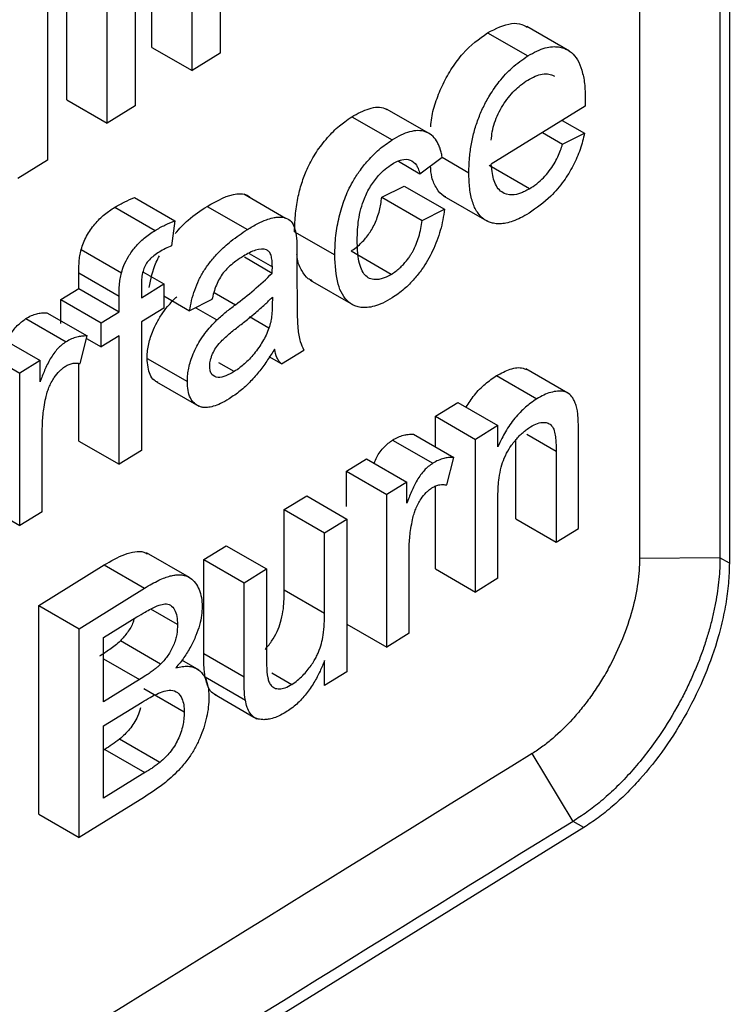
# Model space of a CAD drawing. Header units: millimetres. Extents: x -1111 to 1147, y -743 to 1146.
# Tile 191 of 203: x 1047 to 1057, y 821 to 834. Entities that reach past the tile are written whole.
import ezdxf

# ---------------------------------------------------------------- set-up
doc = ezdxf.new("R2010")
doc.units = ezdxf.units.MM

msp = doc.modelspace()

# ---------------------------------------------------------------- linework, layer by layer
at = {"color": 7, "linetype": 'Continuous', "lineweight": 25}
for p, q in [((1056.118, 843.151), (1056.118, 826.82)), ((1057.249, 843.162), (1057.249, 826.831)), ((1057.381, 843.086), (1057.381, 826.755)), ((1049.262, 834.007), (1049.262, 837.362)), ((1049.828, 833.68), (1049.828, 837.036)), ((1048.067, 833.267), (1048.067, 836.623)), ((1049.028, 836.541), (1049.028, 833.185)), ((1050.223, 836.429), (1050.223, 833.925)), ((1048.633, 832.94), (1048.633, 836.296)), ((1047.797, 835.778), (1047.797, 832.423)), ((1055.134, 833.954), (1054.532, 834.302)), ((1053.982, 834.213), (1054.548, 833.886)), ((1049.262, 834.007), (1049.828, 833.68)), ((1050.223, 833.925), (1049.828, 833.68)), ((1048.067, 833.267), (1048.633, 832.94)), ((1049.028, 833.185), (1048.633, 832.94)), ((1055.354, 833.181), (1054.034, 832.363)), ((1055.355, 833.278), (1055.354, 833.181)), ((1052.073, 833.031), (1052.64, 832.705)), ((1053.162, 832.795), (1052.563, 833.14)), ((1055.031, 832.981), (1055.345, 832.799)), ((1054.754, 832.809), (1055.037, 832.646)), ((1055.037, 832.646), (1055.345, 832.799)), ((1047.797, 832.423), (1047.379, 832.164)), ((1052.728, 832.406), (1053.03, 832.231)), ((1053.03, 832.231), (1053.345, 832.464)), ((1053.343, 832.462), (1053.72, 832.245)), ((1054.57, 832.018), (1054.004, 832.344)), ((1051.142, 831.603), (1050.555, 831.942)), ((1052.496, 831.9), (1052.81, 832.057)), ((1052.81, 832.057), (1053.376, 831.73)), ((1049.019, 831.894), (1049.585, 831.567)), ((1052.496, 831.9), (1053.062, 831.573)), ((1053.369, 831.914), (1053.973, 831.566)), ((1048.741, 831.759), (1049.307, 831.432)), ((1050.039, 831.772), (1050.605, 831.445)), ((1053.062, 831.573), (1053.376, 831.73)), ((1049.585, 831.567), (1049.541, 831.219)), ((1051.269, 831.415), (1051.835, 831.088)), ((1048.269, 831.164), (1048.835, 830.837)), ((1050.63, 831.111), (1050.957, 830.923)), ((1052.629, 830.816), (1052.063, 831.143)), ((1050.563, 831.061), (1050.955, 830.834)), ((1051.303, 831.085), (1051.303, 830.626)), ((1048.235, 830.618), (1048.235, 830.836)), ((1048.235, 830.836), (1048.801, 830.509)), ((1049.137, 830.85), (1049.431, 830.681)), ((1049.116, 830.486), (1049.431, 830.681)), ((1049.431, 830.681), (1049.431, 830.342)), ((1051.49, 830.733), (1052.092, 830.385)), ((1047.984, 830.462), (1048.235, 830.618)), ((1048.235, 830.618), (1048.801, 830.291)), ((1049.116, 830.667), (1049.116, 830.486)), ((1047.984, 830.123), (1047.984, 830.462)), ((1047.984, 830.462), (1048.55, 830.135)), ((1048.801, 830.291), (1048.801, 830.509)), ((1049.431, 830.512), (1049.793, 830.303)), ((1050.108, 830.46), (1049.793, 830.303)), ((1050.957, 830.496), (1050.955, 830.386)), ((1047.786, 830.276), (1048.352, 829.95)), ((1048.55, 830.135), (1048.801, 830.291)), ((1049.431, 830.342), (1049.116, 830.147)), ((1049.881, 830.347), (1050.178, 830.175)), ((1047.491, 830.195), (1048.057, 829.868)), ((1048.55, 829.796), (1048.55, 830.135)), ((1049.116, 830.147), (1049.116, 828.34)), ((1050.909, 830.059), (1050.635, 830.217)), ((1047.125, 829.93), (1047.691, 829.604)), ((1048.253, 829.562), (1048.352, 829.95)), ((1048.343, 829.916), (1048.55, 829.796)), ((1048.801, 829.952), (1048.55, 829.796)), ((1048.801, 828.145), (1048.801, 829.952)), ((1046.842, 829.755), (1047.408, 829.428)), ((1051.083, 829.558), (1051.397, 829.752)), ((1047.691, 829.604), (1047.408, 829.428)), ((1047.691, 829.304), (1047.691, 829.604)), ((1049.195, 829.635), (1049.762, 829.309)), ((1050.42, 829.449), (1050.204, 829.573)), ((1051.083, 829.558), (1050.911, 829.657)), ((1048.235, 828.472), (1048.235, 829.563)), ((1055.112, 829.144), (1054.519, 829.487)), ((1047.408, 827.283), (1047.408, 829.428)), ((1049.328, 829.305), (1049.922, 828.962)), ((1054.109, 829.392), (1054.675, 829.065)), ((1053.248, 828.822), (1053.562, 829.016)), ((1053.562, 829.016), (1054.128, 828.69)), ((1053.248, 828.392), (1053.248, 828.822)), ((1053.248, 828.822), (1053.814, 828.495)), ((1047.722, 827.478), (1047.722, 828.617)), ((1054.128, 828.69), (1053.814, 828.495)), ((1054.128, 828.39), (1054.128, 828.69)), ((1048.235, 828.472), (1048.801, 828.145)), ((1052.647, 828.487), (1053.213, 828.161)), ((1052.942, 828.569), (1053.508, 828.242)), ((1053.814, 826.349), (1053.814, 828.495)), ((1054.38, 827.377), (1054.38, 828.492)), ((1055.261, 827.245), (1055.261, 828.558)), ((1049.116, 828.34), (1048.801, 828.145)), ((1054.946, 828.331), (1054.946, 827.05)), ((1051.998, 828.048), (1052.281, 828.223)), ((1052.281, 828.223), (1052.847, 827.896)), ((1053.409, 827.855), (1053.508, 828.242)), ((1051.998, 827.55), (1051.998, 828.048)), ((1051.998, 828.048), (1052.564, 827.721)), ((1052.847, 827.896), (1052.564, 827.721)), ((1052.847, 827.597), (1052.847, 827.896)), ((1053.248, 826.676), (1053.248, 827.833)), ((1051.125, 827.508), (1051.44, 827.702)), ((1051.44, 827.702), (1052.006, 827.376)), ((1052.564, 825.575), (1052.564, 827.721)), ((1054.128, 826.544), (1054.128, 827.694)), ((1046.842, 827.61), (1047.408, 827.283)), ((1051.125, 826.381), (1051.125, 827.508)), ((1051.125, 827.508), (1051.691, 827.181)), ((1047.722, 827.478), (1047.408, 827.283)), ((1051.691, 827.181), (1052.006, 827.376)), ((1052.006, 827.376), (1052.006, 825.23)), ((1054.38, 827.377), (1054.946, 827.05)), ((1054.946, 827.05), (1055.261, 827.245)), ((1051.691, 826.054), (1051.691, 827.181)), ((1049.993, 826.806), (1050.307, 827.001)), ((1050.307, 827.001), (1050.873, 826.674)), ((1049.791, 826.552), (1049.189, 826.9)), ((1049.993, 825.484), (1049.993, 826.806)), ((1049.993, 826.806), (1050.559, 826.48)), ((1052.878, 825.77), (1052.878, 826.91)), ((1057.249, 826.831), (1056.118, 826.82)), ((1057.381, 826.755), (1057.249, 826.831)), ((1047.673, 826.161), (1048.592, 826.73)), ((1048.592, 826.73), (1049.158, 826.403)), ((1050.559, 826.48), (1050.873, 826.674)), ((1050.873, 826.674), (1050.873, 825.508)), ((1053.248, 826.676), (1053.814, 826.349)), ((1054.128, 826.544), (1053.814, 826.349)), ((1048.239, 825.834), (1049.158, 826.403)), ((1050.559, 825.157), (1050.559, 826.48)), ((1051.125, 826.381), (1051.691, 826.054)), ((1047.673, 823.225), (1047.673, 826.161)), ((1047.673, 826.161), (1048.239, 825.834)), ((1049.623, 825.894), (1049.247, 826.111)), ((1048.585, 825.71), (1049.053, 825.999)), ((1048.239, 822.898), (1048.239, 825.834)), ((1052.006, 825.898), (1052.564, 825.575)), ((1048.585, 824.806), (1048.585, 825.71)), ((1052.878, 825.77), (1052.564, 825.575)), ((1049.386, 825.337), (1048.82, 825.663)), ((1049.993, 825.484), (1050.559, 825.157)), ((1049.927, 825.25), (1049.682, 825.392)), ((1051.691, 825.035), (1051.691, 825.386)), ((1050.011, 825.157), (1050.577, 824.83)), ((1050.949, 825.214), (1051.231, 825.051)), ((1052.006, 825.23), (1051.691, 825.035)), ((1049.091, 825.119), (1048.585, 824.806)), ((1049.718, 824.66), (1049.152, 824.987)), ((1050.144, 824.912), (1050.697, 824.592)), ((1048.585, 824.468), (1049.126, 824.802)), ((1050.699, 824.592), (1050.738, 824.569)), ((1048.585, 823.451), (1048.585, 824.468)), ((1049.376, 823.955), (1048.81, 824.281)), ((1048.6, 824.137), (1048.585, 824.128)), ((1048.6, 824.137), (1049.166, 823.811)), ((1055.184, 823.126), (1054.609, 824.078)), ((1049.166, 823.811), (1048.585, 823.451)), ((1049.16, 823.468), (1048.239, 822.898)), ((1047.673, 823.225), (1048.239, 822.898)), ((1055.335, 823.039), (1055.184, 823.126)), ((1055.335, 823.039), (1018.507, 800.24))]:
    msp.add_line(p, q, dxfattribs=at)
at = {"color": 250, "linetype": 'Continuous', "lineweight": 25}
for p, q in [((1050.138, 830.562), (1050.437, 830.389)), ((1054.534, 828.569), (1054.946, 828.331)), ((1048.585, 825.411), (1049.091, 825.119))]:
    msp.add_line(p, q, dxfattribs=at)
at = {"color": 7, "linetype": 'Continuous', "lineweight": 25}
for points, knots in [([(1053.982, 834.213), (1054.098, 834.27), (1054.27, 834.356), (1054.453, 834.343), (1054.517, 834.304), (1054.541, 834.289)], [0, 0, 0, 0, 0.555682, 0.831508, 1, 1, 1, 1]), ([(1053.184, 832.89), (1053.187, 832.932), (1053.195, 833.049), (1053.256, 833.257), (1053.352, 833.495), (1053.48, 833.721), (1053.685, 833.995), (1053.863, 834.126), (1053.982, 834.213)], [0, 0, 0, 0, 0.086508, 0.24225, 0.391778, 0.544289, 0.696173, 1, 1, 1, 1]), ([(1054.548, 833.886), (1054.591, 833.911), (1054.673, 833.959), (1054.79, 834.001), (1054.892, 834.019), (1054.98, 834.016), (1055.053, 833.998), (1055.112, 833.969), (1055.18, 833.921), (1055.252, 833.834), (1055.312, 833.685), (1055.351, 833.499), (1055.354, 833.353), (1055.355, 833.278)], [0, 0, 0, 0, 0.092481, 0.178065, 0.256717, 0.328398, 0.39321, 0.451214, 0.502298, 0.613388, 0.733397, 0.862253, 1, 1, 1, 1]), ([(1053.72, 832.245), (1053.721, 832.308), (1053.723, 832.432), (1053.748, 832.624), (1053.787, 832.812), (1053.846, 832.994), (1053.921, 833.169), (1054.019, 833.349), (1054.153, 833.542), (1054.334, 833.74), (1054.473, 833.835), (1054.548, 833.886)], [0, 0, 0, 0, 0.110771, 0.216259, 0.316376, 0.411289, 0.500851, 0.592825, 0.706661, 0.842284, 1, 1, 1, 1]), ([(1054.547, 833.547), (1054.582, 833.567), (1054.652, 833.606), (1054.753, 833.636), (1054.83, 833.638), (1054.886, 833.621), (1054.911, 833.608), (1054.925, 833.601)], [0, 0, 0, 0, 0.25091, 0.500079, 0.749816, 0.860894, 1, 1, 1, 1]), ([(1054.034, 832.702), (1054.038, 832.742), (1054.045, 832.82), (1054.089, 832.988), (1054.17, 833.157), (1054.274, 833.304), (1054.358, 833.4), (1054.451, 833.481), (1054.513, 833.524), (1054.547, 833.547)], [0, 0, 0, 0, 0.124876, 0.250055, 0.498467, 0.622377, 0.7489, 0.86507, 1, 1, 1, 1]), ([(1052.073, 833.031), (1052.155, 833.076), (1052.32, 833.164), (1052.491, 833.177), (1052.561, 833.137), (1052.572, 833.13)], [0, 0, 0, 0, 0.455913, 0.912978, 1, 1, 1, 1]), ([(1051.269, 831.415), (1051.27, 831.459), (1051.272, 831.544), (1051.282, 831.671), (1051.298, 831.794), (1051.326, 831.943), (1051.373, 832.118), (1051.455, 832.329), (1051.574, 832.542), (1051.702, 832.708), (1051.813, 832.826), (1051.895, 832.902), (1051.982, 832.969), (1052.04, 833.009), (1052.073, 833.031)], [0, 0, 0, 0, 0.07781, 0.150735, 0.219091, 0.28326, 0.394743, 0.497996, 0.618762, 0.748617, 0.811511, 0.873617, 0.928449, 1, 1, 1, 1]), ([(1053.345, 832.464), (1053.34, 832.488), (1053.331, 832.53), (1053.314, 832.591), (1053.292, 832.644), (1053.257, 832.71), (1053.199, 832.778), (1053.109, 832.826), (1053.004, 832.842), (1052.887, 832.823), (1052.764, 832.777), (1052.681, 832.729), (1052.64, 832.705)], [0, 0, 0, 0, 0.0691, 0.124523, 0.187023, 0.248206, 0.372504, 0.498571, 0.622772, 0.749355, 0.874598, 1, 1, 1, 1]), ([(1055.345, 832.799), (1055.337, 832.762), (1055.321, 832.687), (1055.284, 832.573), (1055.24, 832.458), (1055.186, 832.344), (1055.124, 832.234), (1055.024, 832.083), (1054.841, 831.866), (1054.669, 831.748), (1054.565, 831.676)], [0, 0, 0, 0, 0.0821883, 0.1649338, 0.2481548, 0.3319502, 0.4162597, 0.5010677, 0.6970042, 1, 1, 1, 1]), ([(1051.835, 831.088), (1051.836, 831.133), (1051.837, 831.222), (1051.849, 831.358), (1051.868, 831.492), (1051.895, 831.624), (1051.929, 831.752), (1051.971, 831.876), (1052.023, 831.998), (1052.09, 832.129), (1052.183, 832.273), (1052.307, 832.427), (1052.462, 832.584), (1052.578, 832.663), (1052.64, 832.705)], [0, 0, 0, 0, 0.080335, 0.157706, 0.232032, 0.303568, 0.372347, 0.438021, 0.500565, 0.568351, 0.65255, 0.752155, 0.868173, 1, 1, 1, 1]), ([(1054.57, 832.018), (1054.604, 832.041), (1054.671, 832.085), (1054.766, 832.17), (1054.849, 832.264), (1054.917, 832.364), (1054.969, 832.463), (1055.008, 832.557), (1055.028, 832.617), (1055.037, 832.646)], [0, 0, 0, 0, 0.1775048, 0.3436985, 0.4974508, 0.6394082, 0.7710418, 0.8914222, 1, 1, 1, 1]), ([(1052.149, 831.293), (1052.151, 831.344), (1052.153, 831.436), (1052.168, 831.585), (1052.197, 831.731), (1052.25, 831.894), (1052.333, 832.058), (1052.437, 832.197), (1052.543, 832.301), (1052.609, 832.345), (1052.641, 832.367)], [0, 0, 0, 0, 0.137661, 0.249181, 0.383049, 0.499499, 0.642602, 0.784991, 0.892496, 1, 1, 1, 1]), ([(1052.641, 832.367), (1052.666, 832.381), (1052.711, 832.406), (1052.8, 832.438), (1052.9, 832.434), (1052.972, 832.375), (1053.009, 832.3), (1053.023, 832.256), (1053.03, 832.231)], [0, 0, 0, 0, 0.137856, 0.249415, 0.499318, 0.749555, 0.858241, 1, 1, 1, 1]), ([(1053.397, 831.904), (1053.387, 831.908), (1053.333, 831.929), (1053.264, 832.023), (1053.193, 832.16), (1053.184, 832.286), (1053.18, 832.342)], [0, 0, 0, 0, 0.075429, 0.39192, 0.729374, 1, 1, 1, 1]), ([(1054.57, 832.018), (1054.547, 832.005), (1054.506, 831.981), (1054.424, 831.945), (1054.308, 831.922), (1054.193, 831.952), (1054.115, 832.035), (1054.072, 832.125), (1054.046, 832.237), (1054.038, 832.319), (1054.034, 832.363)], [0, 0, 0, 0, 0.078305, 0.142639, 0.285765, 0.499179, 0.620647, 0.749076, 0.862751, 1, 1, 1, 1]), ([(1054.565, 831.676), (1054.526, 831.653), (1054.45, 831.608), (1054.341, 831.563), (1054.243, 831.534), (1054.158, 831.524), (1054.085, 831.528), (1054.024, 831.543), (1053.973, 831.564), (1053.907, 831.605), (1053.831, 831.685), (1053.765, 831.834), (1053.725, 832.022), (1053.721, 832.169), (1053.72, 832.245)], [0, 0, 0, 0, 0.083804, 0.161592, 0.233331, 0.298923, 0.35848, 0.411995, 0.459444, 0.500816, 0.613769, 0.73461, 0.863318, 1, 1, 1, 1]), ([(1050.039, 831.772), (1050.185, 831.854), (1050.37, 831.958), (1050.557, 831.946), (1050.621, 831.925), (1050.641, 831.895), (1050.644, 831.891)], [0, 0, 0, 0, 0.644036, 0.816623, 0.969794, 1, 1, 1, 1]), ([(1048.741, 831.759), (1048.765, 831.773), (1048.812, 831.8), (1048.905, 831.848), (1048.973, 831.876), (1049.019, 831.894)], [0, 0, 0, 0, 0.257922, 0.500183, 1, 1, 1, 1]), ([(1052.063, 831.143), (1052.087, 831.159), (1052.132, 831.189), (1052.196, 831.245), (1052.255, 831.306), (1052.308, 831.374), (1052.356, 831.447), (1052.398, 831.529), (1052.435, 831.619), (1052.463, 831.712), (1052.483, 831.807), (1052.491, 831.867), (1052.496, 831.9)], [0, 0, 0, 0, 0.106276, 0.205434, 0.299285, 0.389958, 0.47981, 0.57126, 0.673835, 0.785474, 0.88381, 1, 1, 1, 1]), ([(1048.269, 831.164), (1048.279, 831.196), (1048.299, 831.259), (1048.36, 831.385), (1048.459, 831.529), (1048.597, 831.665), (1048.693, 831.727), (1048.741, 831.759)], [0, 0, 0, 0, 0.1244765, 0.248287, 0.4982098, 0.7483864, 1, 1, 1, 1]), ([(1049.59, 831.391), (1049.65, 831.457), (1049.794, 831.615), (1049.949, 831.714), (1050.039, 831.772)], [0, 0, 0, 0, 0.419776, 1, 1, 1, 1]), ([(1053.376, 831.73), (1053.37, 831.681), (1053.356, 831.585), (1053.32, 831.435), (1053.272, 831.289), (1053.211, 831.146), (1053.14, 831.012), (1053.055, 830.878), (1052.947, 830.739), (1052.804, 830.596), (1052.698, 830.523), (1052.64, 830.484)], [0, 0, 0, 0, 0.104886, 0.207453, 0.307577, 0.405331, 0.500899, 0.592127, 0.705624, 0.841516, 1, 1, 1, 1]), ([(1049.307, 831.432), (1049.354, 831.46), (1049.4, 831.486), (1049.493, 831.531), (1049.54, 831.55), (1049.585, 831.567)], [0, 0, 0, 0, 0.5, 0.5, 1, 1, 1, 1]), ([(1050.605, 831.445), (1050.655, 831.475), (1050.744, 831.528), (1050.864, 831.582), (1050.956, 831.61), (1051.042, 831.624), (1051.128, 831.621), (1051.209, 831.58), (1051.262, 831.501), (1051.279, 831.431), (1051.288, 831.397)], [0, 0, 0, 0, 0.171001, 0.311295, 0.420857, 0.499936, 0.632508, 0.759116, 0.881764, 1, 1, 1, 1]), ([(1052.629, 830.816), (1052.65, 830.83), (1052.69, 830.856), (1052.747, 830.904), (1052.797, 830.954), (1052.84, 831.004), (1052.877, 831.052), (1052.906, 831.097), (1052.961, 831.19), (1053.028, 831.356), (1053.05, 831.498), (1053.062, 831.573)], [0, 0, 0, 0, 0.095413, 0.1829966, 0.2626166, 0.3344292, 0.3984873, 0.4546709, 0.5029489, 0.7354585, 1, 1, 1, 1]), ([(1048.835, 830.837), (1048.846, 830.872), (1048.87, 830.95), (1048.937, 831.076), (1049.033, 831.21), (1049.162, 831.337), (1049.256, 831.399), (1049.307, 831.432)], [0, 0, 0, 0, 0.135405, 0.303372, 0.503238, 0.734962, 1, 1, 1, 1]), ([(1049.793, 830.303), (1049.802, 830.351), (1049.819, 830.447), (1049.863, 830.595), (1049.922, 830.739), (1049.997, 830.875), (1050.092, 831.005), (1050.217, 831.145), (1050.391, 831.304), (1050.528, 831.394), (1050.605, 831.445)], [0, 0, 0, 0, 0.103582, 0.205559, 0.30546, 0.403772, 0.500843, 0.617223, 0.783464, 1, 1, 1, 1]), ([(1052.629, 830.816), (1052.606, 830.803), (1052.562, 830.778), (1052.498, 830.753), (1052.438, 830.741), (1052.371, 830.741), (1052.302, 830.764), (1052.24, 830.821), (1052.194, 830.912), (1052.167, 831.025), (1052.153, 831.155), (1052.151, 831.244), (1052.149, 831.293)], [0, 0, 0, 0, 0.077641, 0.142438, 0.214315, 0.285486, 0.392228, 0.500039, 0.61679, 0.750067, 0.865197, 1, 1, 1, 1]), ([(1048.235, 830.836), (1048.236, 830.865), (1048.236, 830.918), (1048.241, 830.998), (1048.249, 831.077), (1048.262, 831.135), (1048.269, 831.164)], [0, 0, 0, 0, 0.28005, 0.500729, 0.750369, 1, 1, 1, 1]), ([(1049.365, 831.129), (1049.339, 831.112), (1049.294, 831.083), (1049.235, 831.029), (1049.193, 830.981), (1049.16, 830.926), (1049.134, 830.855), (1049.118, 830.763), (1049.117, 830.701), (1049.116, 830.667)], [0, 0, 0, 0, 0.181172, 0.325675, 0.432497, 0.500889, 0.634724, 0.800777, 1, 1, 1, 1]), ([(1049.541, 831.219), (1049.512, 831.206), (1049.482, 831.194), (1049.424, 831.164), (1049.394, 831.146), (1049.365, 831.129)], [0, 0, 0, 0, 0.5, 0.5, 1, 1, 1, 1]), ([(1050.876, 831.161), (1050.831, 831.176), (1050.778, 831.174), (1050.665, 831.138), (1050.607, 831.106), (1050.549, 831.072)], [0, 0, 0, 0, 0.5, 0.5, 1, 1, 1, 1]), ([(1050.957, 830.923), (1050.956, 830.952), (1050.955, 831.009), (1050.941, 831.081), (1050.916, 831.135), (1050.889, 831.152), (1050.876, 831.161)], [0, 0, 0, 0, 0.287218, 0.550052, 0.787318, 1, 1, 1, 1]), ([(1051.517, 830.726), (1051.498, 830.734), (1051.438, 830.762), (1051.368, 830.868), (1051.311, 830.983), (1051.304, 831.073), (1051.302, 831.096)], [0, 0, 0, 0, 0.157783, 0.506163, 0.876506, 1, 1, 1, 1]), ([(1049.227, 830.629), (1049.25, 830.749), (1049.278, 830.901), (1049.354, 831.047), (1049.37, 831.078)], [0, 0, 0, 0, 0.791469, 1, 1, 1, 1]), ([(1050.549, 831.072), (1050.514, 831.049), (1050.451, 831.009), (1050.368, 830.942), (1050.309, 830.885), (1050.238, 830.803), (1050.156, 830.657), (1050.124, 830.528), (1050.108, 830.46)], [0, 0, 0, 0, 0.18321, 0.32774, 0.434358, 0.501492, 0.734645, 1, 1, 1, 1]), ([(1052.64, 830.484), (1052.596, 830.459), (1052.513, 830.41), (1052.394, 830.366), (1052.291, 830.347), (1052.203, 830.349), (1052.131, 830.366), (1052.073, 830.394), (1051.971, 830.469), (1051.854, 830.676), (1051.841, 830.944), (1051.835, 831.088)], [0, 0, 0, 0, 0.094497, 0.181459, 0.260923, 0.332781, 0.397041, 0.453793, 0.503087, 0.73261, 1, 1, 1, 1]), ([(1048.801, 830.509), (1048.802, 830.561), (1048.802, 830.614), (1048.809, 830.696), (1048.812, 830.723), (1048.821, 830.779), (1048.828, 830.808), (1048.835, 830.837)], [0, 0, 0, 0, 0.5, 0.5, 0.75, 0.75, 1, 1, 1, 1]), ([(1051.303, 830.626), (1051.304, 830.521), (1051.305, 830.329), (1051.31, 830.07), (1051.338, 829.878), (1051.38, 829.79), (1051.397, 829.752)], [0, 0, 0, 0, 0.333479, 0.611318, 0.833117, 1, 1, 1, 1]), ([(1049.195, 829.635), (1049.196, 829.664), (1049.198, 829.722), (1049.217, 829.844), (1049.26, 829.989), (1049.333, 830.146), (1049.414, 830.276), (1049.509, 830.396), (1049.576, 830.465), (1049.612, 830.502)], [0, 0, 0, 0, 0.10007, 0.199546, 0.399161, 0.548042, 0.698873, 0.839269, 1, 1, 1, 1]), ([(1050.484, 830.086), (1050.53, 830.122), (1050.61, 830.185), (1050.733, 830.286), (1050.845, 830.384), (1050.922, 830.461), (1050.957, 830.496)], [0, 0, 0, 0, 0.290844, 0.500224, 0.771454, 1, 1, 1, 1]), ([(1047.491, 830.195), (1047.517, 830.209), (1047.569, 830.238), (1047.642, 830.263), (1047.715, 830.276), (1047.76, 830.276), (1047.786, 830.276)], [0, 0, 0, 0, 0.250646, 0.501092, 0.725879, 1, 1, 1, 1]), ([(1050.178, 830.175), (1050.221, 830.215), (1050.264, 830.252), (1050.35, 830.323), (1050.393, 830.356), (1050.437, 830.389)], [0, 0, 0, 0, 0.5, 0.5, 1, 1, 1, 1]), ([(1050.955, 830.386), (1050.955, 830.357), (1050.954, 830.305), (1050.948, 830.237), (1050.941, 830.185), (1050.931, 830.13), (1050.918, 830.088), (1050.909, 830.059)], [0, 0, 0, 0, 0.27857, 0.501285, 0.637382, 0.750722, 1, 1, 1, 1]), ([(1047.231, 829.869), (1047.242, 829.898), (1047.276, 829.981), (1047.37, 830.104), (1047.451, 830.164), (1047.491, 830.195)], [0, 0, 0, 0, 0.207454, 0.6029405, 1, 1, 1, 1]), ([(1049.762, 829.309), (1049.762, 829.335), (1049.763, 829.388), (1049.776, 829.477), (1049.799, 829.572), (1049.833, 829.674), (1049.879, 829.78), (1049.938, 829.886), (1050.01, 829.988), (1050.09, 830.087), (1050.149, 830.145), (1050.178, 830.175)], [0, 0, 0, 0, 0.090725, 0.186532, 0.287503, 0.393419, 0.504561, 0.620726, 0.74199, 0.868505, 1, 1, 1, 1]), ([(1050.076, 829.524), (1050.077, 829.539), (1050.078, 829.567), (1050.085, 829.61), (1050.099, 829.653), (1050.122, 829.712), (1050.162, 829.786), (1050.219, 829.858), (1050.284, 829.921), (1050.371, 829.998), (1050.439, 830.052), (1050.484, 830.086)], [0, 0, 0, 0, 0.067802, 0.124599, 0.184248, 0.249781, 0.370974, 0.499615, 0.60973, 0.749796, 1, 1, 1, 1]), ([(1050.909, 830.059), (1050.896, 830.027), (1050.871, 829.962), (1050.821, 829.871), (1050.763, 829.782), (1050.681, 829.671), (1050.59, 829.576), (1050.495, 829.499), (1050.447, 829.466), (1050.42, 829.449)], [0, 0, 0, 0, 0.124815, 0.248983, 0.36761, 0.499794, 0.749637, 0.861895, 1, 1, 1, 1]), ([(1048.057, 829.868), (1048.035, 829.853), (1047.995, 829.824), (1047.936, 829.769), (1047.883, 829.704), (1047.818, 829.604), (1047.753, 829.468), (1047.712, 829.359), (1047.691, 829.304)], [0, 0, 0, 0, 0.134203, 0.24952, 0.371843, 0.499623, 0.749277, 1, 1, 1, 1]), ([(1048.352, 829.95), (1048.326, 829.949), (1048.28, 829.949), (1048.208, 829.936), (1048.134, 829.911), (1048.083, 829.882), (1048.057, 829.868)], [0, 0, 0, 0, 0.273707, 0.501196, 0.750604, 1, 1, 1, 1]), ([(1050.988, 829.763), (1050.956, 829.713), (1050.889, 829.609), (1050.778, 829.455), (1050.65, 829.306), (1050.504, 829.169), (1050.401, 829.101), (1050.348, 829.066)], [0, 0, 0, 0, 0.174797, 0.362221, 0.561951, 0.774724, 1, 1, 1, 1]), ([(1051.083, 829.558), (1051.071, 829.57), (1051.059, 829.582), (1051.038, 829.611), (1051.029, 829.628), (1051.006, 829.68), (1050.996, 829.72), (1050.988, 829.763)], [0, 0, 0, 0, 0.25, 0.25, 0.5, 0.5, 1, 1, 1, 1]), ([(1049.349, 829.297), (1049.33, 829.306), (1049.285, 829.329), (1049.215, 829.428), (1049.203, 829.552), (1049.195, 829.635)], [0, 0, 0, 0, 0.191473, 0.461328, 1, 1, 1, 1]), ([(1047.771, 829.077), (1047.778, 829.104), (1047.79, 829.153), (1047.824, 829.251), (1047.88, 829.357), (1047.949, 829.443), (1048.002, 829.491), (1048.03, 829.511), (1048.045, 829.522)], [0, 0, 0, 0, 0.157075, 0.28404, 0.56951, 0.783653, 0.882278, 1, 1, 1, 1]), ([(1048.045, 829.522), (1048.064, 829.532), (1048.101, 829.553), (1048.153, 829.567), (1048.204, 829.57), (1048.236, 829.565), (1048.253, 829.562)], [0, 0, 0, 0, 0.25107, 0.500165, 0.721674, 1, 1, 1, 1]), ([(1050.42, 829.449), (1050.381, 829.426), (1050.303, 829.381), (1050.19, 829.356), (1050.114, 829.391), (1050.08, 829.456), (1050.077, 829.502), (1050.076, 829.524)], [0, 0, 0, 0, 0.249221, 0.499051, 0.748326, 0.873948, 1, 1, 1, 1]), ([(1054.109, 829.392), (1054.173, 829.426), (1054.303, 829.495), (1054.448, 829.514), (1054.511, 829.485), (1054.526, 829.478)], [0, 0, 0, 0, 0.432822, 0.868428, 1, 1, 1, 1]), ([(1050.348, 829.066), (1050.308, 829.042), (1050.233, 828.997), (1050.131, 828.96), (1050.048, 828.942), (1049.985, 828.943), (1049.922, 828.959), (1049.857, 828.998), (1049.8, 829.076), (1049.766, 829.181), (1049.763, 829.266), (1049.762, 829.309)], [0, 0, 0, 0, 0.137387, 0.256415, 0.356581, 0.437837, 0.500581, 0.625404, 0.75016, 0.874948, 1, 1, 1, 1]), ([(1053.681, 828.948), (1053.718, 829.006), (1053.798, 829.13), (1053.948, 829.282), (1054.055, 829.355), (1054.109, 829.392)], [0, 0, 0, 0, 0.307676, 0.652692, 1, 1, 1, 1]), ([(1055.245, 828.899), (1055.239, 828.924), (1055.228, 828.971), (1055.206, 829.031), (1055.174, 829.091), (1055.125, 829.144), (1055.05, 829.174), (1054.963, 829.176), (1054.871, 829.159), (1054.773, 829.123), (1054.708, 829.084), (1054.675, 829.065)], [0, 0, 0, 0, 0.0928933, 0.1755427, 0.248734, 0.3755968, 0.4989933, 0.6213746, 0.7492554, 0.8741645, 1, 1, 1, 1]), ([(1047.722, 828.617), (1047.723, 828.657), (1047.725, 828.731), (1047.733, 828.842), (1047.748, 828.955), (1047.763, 829.035), (1047.771, 829.077)], [0, 0, 0, 0, 0.271542, 0.5004, 0.732871, 1, 1, 1, 1]), ([(1054.675, 829.065), (1054.645, 829.046), (1054.592, 829.01), (1054.486, 828.927), (1054.362, 828.798), (1054.252, 828.641), (1054.179, 828.502), (1054.147, 828.43), (1054.128, 828.39)], [0, 0, 0, 0, 0.138121, 0.248777, 0.49818, 0.748037, 0.858944, 1, 1, 1, 1]), ([(1055.261, 828.558), (1055.261, 828.592), (1055.26, 828.65), (1055.258, 828.741), (1055.255, 828.822), (1055.248, 828.876), (1055.245, 828.899)], [0, 0, 0, 0, 0.290855, 0.500241, 0.778655, 1, 1, 1, 1]), ([(1054.128, 827.694), (1054.129, 827.741), (1054.131, 827.825), (1054.144, 827.962), (1054.169, 828.095), (1054.214, 828.236), (1054.285, 828.371), (1054.362, 828.473), (1054.429, 828.546), (1054.478, 828.593), (1054.531, 828.635), (1054.567, 828.659), (1054.587, 828.672)], [0, 0, 0, 0, 0.136361, 0.247496, 0.383221, 0.496468, 0.616575, 0.748076, 0.809102, 0.873825, 0.927283, 1, 1, 1, 1]), ([(1054.587, 828.672), (1054.619, 828.69), (1054.684, 828.726), (1054.769, 828.74), (1054.837, 828.727), (1054.907, 828.674), (1054.936, 828.568), (1054.945, 828.438), (1054.946, 828.371), (1054.946, 828.331)], [0, 0, 0, 0, 0.1426105, 0.2857125, 0.3954016, 0.4997926, 0.7491913, 0.8535942, 1, 1, 1, 1]), ([(1052.387, 828.162), (1052.399, 828.19), (1052.432, 828.274), (1052.526, 828.397), (1052.607, 828.457), (1052.647, 828.487)], [0, 0, 0, 0, 0.207454, 0.60294, 1, 1, 1, 1]), ([(1052.647, 828.487), (1052.673, 828.502), (1052.725, 828.531), (1052.798, 828.556), (1052.871, 828.569), (1052.916, 828.569), (1052.942, 828.569)], [0, 0, 0, 0, 0.250646, 0.5010918, 0.7258793, 1, 1, 1, 1]), ([(1053.508, 828.242), (1053.482, 828.242), (1053.436, 828.242), (1053.364, 828.229), (1053.29, 828.204), (1053.239, 828.175), (1053.213, 828.161)], [0, 0, 0, 0, 0.273707, 0.501196, 0.750604, 1, 1, 1, 1]), ([(1053.213, 828.161), (1053.191, 828.145), (1053.151, 828.117), (1053.092, 828.062), (1053.039, 827.996), (1052.974, 827.897), (1052.909, 827.761), (1052.868, 827.652), (1052.847, 827.597)], [0, 0, 0, 0, 0.1342032, 0.2495204, 0.3718431, 0.4996227, 0.7492767, 1, 1, 1, 1]), ([(1052.927, 827.37), (1052.934, 827.397), (1052.946, 827.445), (1052.98, 827.544), (1053.036, 827.65), (1053.105, 827.736), (1053.158, 827.784), (1053.186, 827.804), (1053.201, 827.814)], [0, 0, 0, 0, 0.157075, 0.28404, 0.56951, 0.783653, 0.882278, 1, 1, 1, 1]), ([(1053.201, 827.814), (1053.22, 827.825), (1053.257, 827.846), (1053.309, 827.86), (1053.36, 827.862), (1053.392, 827.858), (1053.409, 827.855)], [0, 0, 0, 0, 0.25107, 0.500165, 0.721674, 1, 1, 1, 1]), ([(1052.878, 826.91), (1052.879, 826.95), (1052.881, 827.023), (1052.889, 827.134), (1052.904, 827.248), (1052.919, 827.328), (1052.927, 827.37)], [0, 0, 0, 0, 0.271542, 0.5004, 0.732871, 1, 1, 1, 1]), ([(1048.592, 826.73), (1048.689, 826.786), (1048.837, 826.872), (1049.023, 826.92), (1049.132, 826.924), (1049.181, 826.896), (1049.197, 826.887)], [0, 0, 0, 0, 0.448483, 0.681914, 0.897862, 1, 1, 1, 1]), ([(1056.118, 826.82), (1056.118, 826.711), (1056.101, 826.475), (1056.022, 826.093), (1055.884, 825.686), (1055.724, 825.346), (1055.572, 825.085), (1055.448, 824.898), (1055.316, 824.723), (1055.136, 824.511), (1054.949, 824.329), (1054.757, 824.175), (1054.659, 824.109), (1054.609, 824.078)], [0, 0, 0, 0, 0.115258, 0.237482, 0.364901, 0.495188, 0.5606, 0.625721, 0.690214, 0.753765, 0.876886, 0.936025, 1, 1, 1, 1]), ([(1057.249, 826.831), (1057.248, 826.782), (1057.247, 826.683), (1057.235, 826.527), (1057.216, 826.364), (1057.188, 826.195), (1057.151, 826.021), (1057.106, 825.841), (1057.051, 825.658), (1056.987, 825.473), (1056.914, 825.286), (1056.833, 825.1), (1056.743, 824.914), (1056.594, 824.635), (1056.35, 824.243), (1056.049, 823.866), (1055.779, 823.588), (1055.578, 823.407), (1055.38, 823.252), (1055.248, 823.168), (1055.184, 823.126)], [0, 0, 0, 0, 0.037961, 0.076801, 0.116478, 0.156938, 0.198121, 0.239958, 0.282374, 0.325283, 0.368596, 0.412217, 0.456047, 0.499982, 0.613942, 0.749387, 0.814744, 0.878453, 0.940269, 1, 1, 1, 1]), ([(1057.381, 826.755), (1057.38, 826.709), (1057.379, 826.616), (1057.369, 826.473), (1057.353, 826.327), (1057.331, 826.179), (1057.302, 826.029), (1057.267, 825.876), (1057.192, 825.594), (1057.048, 825.179), (1056.791, 824.648), (1056.48, 824.148), (1056.183, 823.776), (1055.932, 823.511), (1055.736, 823.332), (1055.536, 823.171), (1055.402, 823.083), (1055.335, 823.039)], [0, 0, 0, 0, 0.036013, 0.071748, 0.107316, 0.142832, 0.178409, 0.214163, 0.250205, 0.374954, 0.499822, 0.624515, 0.749326, 0.811597, 0.874224, 0.937201, 1, 1, 1, 1]), ([(1049.158, 826.403), (1049.193, 826.424), (1049.261, 826.465), (1049.357, 826.514), (1049.443, 826.551), (1049.519, 826.576), (1049.583, 826.589), (1049.637, 826.593), (1049.68, 826.591), (1049.737, 826.58), (1049.807, 826.551), (1049.877, 826.48), (1049.929, 826.387), (1049.964, 826.277), (1049.968, 826.188), (1049.969, 826.144)], [0, 0, 0, 0, 0.091197, 0.174168, 0.249005, 0.315784, 0.374335, 0.424772, 0.467117, 0.501306, 0.603433, 0.704233, 0.804335, 0.90286, 1, 1, 1, 1]), ([(1050.854, 825.543), (1050.86, 825.55), (1050.902, 825.592), (1050.968, 825.688), (1051.041, 825.824), (1051.088, 825.97), (1051.122, 826.159), (1051.124, 826.294), (1051.125, 826.381)], [0, 0, 0, 0, 0.030625, 0.196923, 0.353391, 0.501557, 0.677398, 1, 1, 1, 1]), ([(1049.053, 825.999), (1049.091, 826.023), (1049.158, 826.063), (1049.262, 826.121), (1049.355, 826.164), (1049.451, 826.19), (1049.529, 826.17), (1049.585, 826.105), (1049.619, 826.01), (1049.622, 825.933), (1049.623, 825.894)], [0, 0, 0, 0, 0.145553, 0.249751, 0.393563, 0.499804, 0.620438, 0.749676, 0.874537, 1, 1, 1, 1]), ([(1049.969, 826.144), (1049.968, 826.104), (1049.965, 826.022), (1049.934, 825.883), (1049.884, 825.734), (1049.81, 825.579), (1049.715, 825.425), (1049.64, 825.332), (1049.601, 825.285)], [0, 0, 0, 0, 0.142888, 0.295395, 0.457361, 0.628578, 0.809529, 1, 1, 1, 1]), ([(1049.014, 825.975), (1049.009, 825.959), (1048.991, 825.892), (1048.923, 825.777), (1048.854, 825.701), (1048.82, 825.663)], [0, 0, 0, 0, 0.139816, 0.570952, 1, 1, 1, 1]), ([(1051.231, 825.051), (1051.258, 825.07), (1051.31, 825.105), (1051.383, 825.173), (1051.446, 825.244), (1051.5, 825.314), (1051.544, 825.382), (1051.578, 825.444), (1051.634, 825.564), (1051.687, 825.78), (1051.69, 825.953), (1051.691, 826.054)], [0, 0, 0, 0, 0.094444, 0.181306, 0.260932, 0.332879, 0.396927, 0.453224, 0.502033, 0.709764, 1, 1, 1, 1]), ([(1049.623, 825.894), (1049.622, 825.848), (1049.62, 825.78), (1049.595, 825.679), (1049.56, 825.578), (1049.507, 825.48), (1049.441, 825.395), (1049.406, 825.358), (1049.386, 825.337)], [0, 0, 0, 0, 0.24802, 0.369981, 0.498772, 0.748483, 0.8601, 1, 1, 1, 1]), ([(1048.82, 825.663), (1048.796, 825.64), (1048.772, 825.618), (1048.723, 825.58), (1048.698, 825.561), (1048.624, 825.508), (1048.575, 825.477), (1048.525, 825.446)], [0, 0, 0, 0, 0.25, 0.25, 0.5, 0.5, 1, 1, 1, 1]), ([(1050.011, 825.157), (1050.007, 825.183), (1050, 825.235), (1049.995, 825.311), (1049.993, 825.395), (1049.993, 825.451), (1049.993, 825.484)], [0, 0, 0, 0, 0.253524, 0.499923, 0.70747, 1, 1, 1, 1]), ([(1050.873, 825.508), (1050.874, 825.445), (1050.874, 825.382), (1050.878, 825.259), (1050.88, 825.197), (1050.892, 825.142)], [0, 0, 0, 0, 0.5, 0.5, 1, 1, 1, 1]), ([(1049.386, 825.337), (1049.373, 825.324), (1049.349, 825.301), (1049.31, 825.269), (1049.274, 825.243), (1049.229, 825.209), (1049.17, 825.169), (1049.12, 825.138), (1049.091, 825.119)], [0, 0, 0, 0, 0.135725, 0.24898, 0.40247, 0.499134, 0.708579, 1, 1, 1, 1]), ([(1049.601, 825.285), (1049.631, 825.292), (1049.69, 825.305), (1049.772, 825.308), (1049.845, 825.295), (1049.909, 825.265), (1049.961, 825.221), (1050.002, 825.165), (1050.032, 825.099), (1050.052, 825.027), (1050.062, 824.95), (1050.063, 824.895), (1050.064, 824.869)], [0, 0, 0, 0, 0.11631, 0.229014, 0.337853, 0.443089, 0.544972, 0.643291, 0.737886, 0.828834, 0.916202, 1, 1, 1, 1]), ([(1051.691, 825.386), (1051.671, 825.336), (1051.627, 825.23), (1051.542, 825.071), (1051.432, 824.911), (1051.297, 824.763), (1051.198, 824.695), (1051.146, 824.66)], [0, 0, 0, 0, 0.169189, 0.353856, 0.553508, 0.768949, 1, 1, 1, 1]), ([(1050.165, 824.905), (1050.154, 824.908), (1050.119, 824.921), (1050.054, 824.993), (1050.028, 825.091), (1050.011, 825.157)], [0, 0, 0, 0, 0.117019, 0.410557, 1, 1, 1, 1]), ([(1050.577, 824.83), (1050.569, 824.881), (1050.563, 824.934), (1050.559, 825.044), (1050.559, 825.101), (1050.559, 825.157)], [0, 0, 0, 0, 0.5, 0.5, 1, 1, 1, 1]), ([(1050.892, 825.142), (1050.897, 825.123), (1050.908, 825.083), (1050.94, 825.033), (1050.987, 824.996), (1051.055, 824.984), (1051.138, 825), (1051.199, 825.034), (1051.231, 825.051)], [0, 0, 0, 0, 0.1269235, 0.2697556, 0.4289204, 0.6028678, 0.7934529, 1, 1, 1, 1]), ([(1049.126, 824.802), (1049.164, 824.825), (1049.233, 824.866), (1049.335, 824.919), (1049.435, 824.961), (1049.538, 824.977), (1049.628, 824.944), (1049.686, 824.865), (1049.714, 824.767), (1049.717, 824.696), (1049.718, 824.66)], [0, 0, 0, 0, 0.13574, 0.247403, 0.370907, 0.49651, 0.639742, 0.783588, 0.891689, 1, 1, 1, 1]), ([(1050.064, 824.869), (1050.063, 824.824), (1050.06, 824.734), (1050.035, 824.589), (1049.994, 824.442), (1049.938, 824.295), (1049.871, 824.151), (1049.778, 824.006), (1049.64, 823.838), (1049.428, 823.643), (1049.258, 823.532), (1049.16, 823.468)], [0, 0, 0, 0, 0.0850902, 0.1696271, 0.2538636, 0.3375929, 0.4204283, 0.5027159, 0.6088526, 0.7743128, 1, 1, 1, 1]), ([(1051.146, 824.66), (1051.112, 824.641), (1051.048, 824.604), (1050.959, 824.572), (1050.885, 824.557), (1050.824, 824.554), (1050.763, 824.56), (1050.699, 824.583), (1050.641, 824.642), (1050.599, 824.726), (1050.584, 824.795), (1050.577, 824.83)], [0, 0, 0, 0, 0.130065, 0.244932, 0.345046, 0.430253, 0.500071, 0.619144, 0.742364, 0.8696, 1, 1, 1, 1]), ([(1049.104, 824.721), (1049.092, 824.681), (1049.07, 824.608), (1049.012, 824.506), (1048.93, 824.391), (1048.858, 824.325), (1048.81, 824.281)], [0, 0, 0, 0, 0.23215, 0.422616, 0.617451, 1, 1, 1, 1]), ([(1049.718, 824.66), (1049.716, 824.627), (1049.714, 824.567), (1049.699, 824.47), (1049.671, 824.375), (1049.632, 824.276), (1049.58, 824.181), (1049.52, 824.097), (1049.45, 824.021), (1049.402, 823.978), (1049.376, 823.955)], [0, 0, 0, 0, 0.139661, 0.248337, 0.37625, 0.499173, 0.620258, 0.749688, 0.86143, 1, 1, 1, 1]), ([(1054.609, 824.078), (1048.47, 820.278), (1036.194, 812.689), (1023.918, 805.101), (1017.78, 801.301)], [0, 0, 0, 0, 0.500041, 1, 1, 1, 1]), ([(1049.376, 823.955), (1049.358, 823.941), (1049.323, 823.914), (1049.275, 823.88), (1049.222, 823.846), (1049.187, 823.824), (1049.166, 823.811)], [0, 0, 0, 0, 0.255133, 0.499909, 0.693857, 1, 1, 1, 1]), ([(1055.184, 823.126), (1052.629, 821.544), (1046.492, 817.743), (1036.784, 811.724), (1027.071, 805.702), (1020.935, 801.901), (1018.376, 800.316)], [0, 0, 0, 0, 0.20816, 0.5, 0.791494, 1, 1, 1, 1])]:
    msp.add_open_spline(points, degree=3, knots=knots, dxfattribs=at)
for points in [[(1051.288, 831.397), (1051.303, 831.3), (1051.303, 831.192), (1051.303, 831.085)], [(1050.437, 830.389), (1050.612, 830.525), (1050.788, 830.662), (1050.955, 830.834)], [(1050.955, 830.834), (1050.956, 830.864), (1050.957, 830.893), (1050.957, 830.923)], [(1048.81, 824.281), (1048.74, 824.226), (1048.67, 824.182), (1048.6, 824.137)]]:
    msp.add_open_spline(points, degree=3, dxfattribs=at)

doc.saveas('drawing.dxf')
